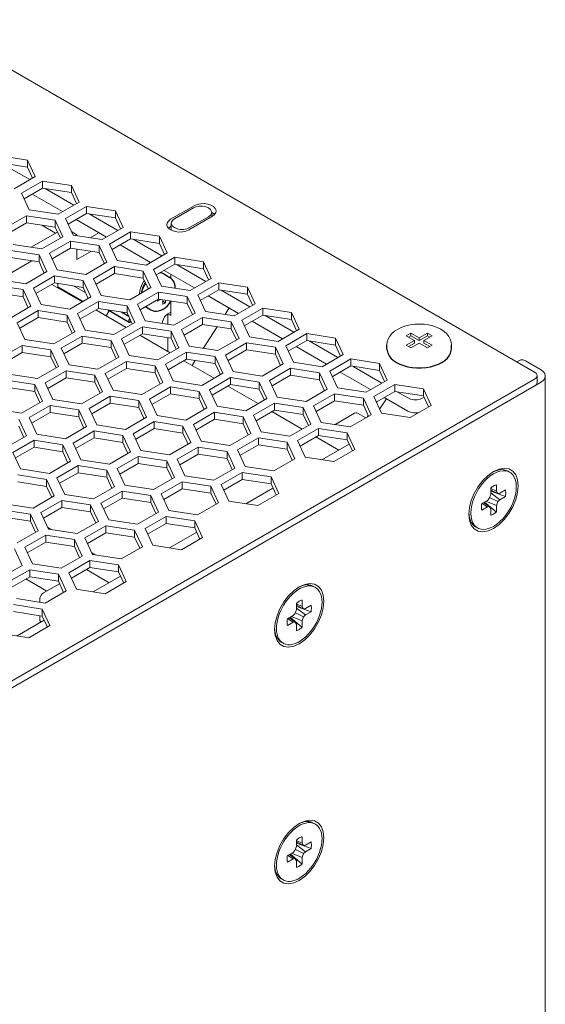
# Model space of a CAD drawing. Header units: millimetres. Extents: x 39 to 399, y 18 to 448.
# Tile 26 of 26: x 329 to 378, y 356 to 448. Entities that reach past the tile are written whole.
import ezdxf

# ---------------------------------------------------------------- set-up
doc = ezdxf.new("R2010")
doc.units = ezdxf.units.MM
doc.header["$LTSCALE"] = 2
doc.layers.get('0').update_dxf_attribs({"lineweight": 9})
doc.layers.add('02___PRT_ALL_AXES', color=7, linetype='Continuous')

msp = doc.modelspace()

# ---------------------------------------------------------------- linework, layer by layer
at = {"color": 3, "linetype": 'Continuous'}
for p, q in [((376.53, 414.982), (319.678, 447.805)), ((326.598, 435.143), (329.274, 434.729)), ((329.274, 434.729), (329.992, 433.184)), ((329.992, 433.184), (328.032, 432.052)), ((328.739, 431.644), (330.699, 432.775)), ((330.699, 432.775), (333.376, 432.361)), ((333.376, 432.361), (334.093, 430.816)), ((329.457, 430.099), (328.739, 431.644)), ((329.719, 431.556), (332.547, 429.924)), ((334.093, 430.816), (332.133, 429.684)), ((332.841, 429.276), (334.8, 430.408)), ((334.8, 430.408), (337.477, 429.993)), ((344.816, 430.475), (342.624, 429.209)), ((327.238, 428.41), (329.198, 429.541)), ((329.198, 429.541), (331.875, 429.127)), ((332.133, 429.684), (329.457, 430.099)), ((333.558, 427.731), (332.841, 429.276)), ((337.477, 429.993), (338.194, 428.448)), ((344.321, 428.229), (346.513, 429.495)), ((331.875, 429.127), (332.592, 427.581)), ((333.82, 429.189), (336.649, 427.556)), ((338.194, 428.448), (336.235, 427.317)), ((332.592, 427.581), (330.632, 426.45)), ((336.235, 427.317), (333.558, 427.731)), ((336.942, 426.908), (338.901, 428.04)), ((338.901, 428.04), (341.578, 427.626)), ((341.578, 427.626), (342.295, 426.08)), ((330.632, 426.45), (327.955, 426.864)), ((331.339, 426.042), (333.299, 427.173)), ((333.299, 427.173), (335.976, 426.759)), ((335.976, 426.759), (336.693, 425.214)), ((337.659, 425.363), (336.942, 426.908)), ((337.922, 426.821), (340.75, 425.188)), ((327.697, 426.306), (330.373, 425.892)), ((330.373, 425.892), (331.091, 424.347)), ((332.057, 424.496), (331.339, 426.042)), ((342.295, 426.08), (340.336, 424.949)), ((341.043, 424.541), (343.003, 425.672)), ((343.003, 425.672), (345.679, 425.258)), ((336.693, 425.214), (334.734, 424.082)), ((335.441, 423.674), (337.4, 424.805)), ((337.4, 424.805), (340.077, 424.391)), ((340.336, 424.949), (337.659, 425.363)), ((345.679, 425.258), (346.397, 423.712)), ((331.091, 424.347), (329.131, 423.215)), ((329.838, 422.807), (331.798, 423.939)), ((331.798, 423.939), (334.475, 423.524)), ((334.734, 424.082), (332.057, 424.496)), ((340.077, 424.391), (340.794, 422.846)), ((341.76, 422.995), (341.043, 424.541)), ((342.023, 424.453), (344.851, 422.82)), ((342.659, 423.723), (342.659, 424.086)), ((346.397, 423.712), (344.437, 422.581)), ((326.195, 423.072), (328.872, 422.658)), ((329.131, 423.215), (326.454, 423.63)), ((330.556, 421.262), (329.838, 422.807)), ((332.11, 423.237), (332.11, 422.828)), ((334.475, 423.524), (335.192, 421.979)), ((336.158, 422.128), (335.441, 423.674)), ((340.794, 422.846), (338.835, 421.714)), ((344.437, 422.581), (341.76, 422.995)), ((345.144, 422.173), (347.104, 423.304)), ((347.104, 423.304), (349.781, 422.89)), ((349.781, 422.89), (350.498, 421.345)), ((328.872, 422.658), (329.59, 421.112)), ((335.192, 421.979), (333.232, 420.848)), ((338.835, 421.714), (336.158, 422.128)), ((339.542, 421.306), (341.501, 422.437)), ((341.501, 422.437), (344.178, 422.023)), ((344.178, 422.023), (344.896, 420.478)), ((345.862, 420.627), (345.144, 422.173)), ((346.124, 422.085), (348.952, 420.452)), ((329.59, 421.112), (327.63, 419.981)), ((333.232, 420.848), (330.556, 421.262)), ((333.94, 420.439), (335.899, 421.571)), ((335.899, 421.571), (338.576, 421.157)), ((338.576, 421.157), (339.293, 419.611)), ((340.259, 419.761), (339.542, 421.306)), ((342.659, 420.248), (342.659, 421.568)), ((350.498, 421.345), (348.538, 420.213)), ((328.337, 419.573), (330.297, 420.704)), ((330.297, 420.704), (332.974, 420.29)), ((332.974, 420.29), (333.691, 418.745)), ((334.657, 418.894), (333.94, 420.439)), ((342.376, 420.411), (342.659, 420.248)), ((344.896, 420.478), (342.936, 419.347)), ((343.643, 418.938), (345.603, 420.07)), ((345.603, 420.07), (348.28, 419.656)), ((348.538, 420.213), (345.862, 420.627)), ((348.086, 420.953), (347.692, 420.344)), ((349.245, 419.805), (351.205, 420.936)), ((351.205, 420.936), (353.882, 420.522)), ((353.882, 420.522), (354.599, 418.977)), ((329.054, 418.027), (328.337, 419.573)), ((339.293, 419.611), (337.334, 418.48)), ((338.041, 418.072), (340, 419.203)), ((340, 419.203), (342.677, 418.789)), ((342.936, 419.347), (340.259, 419.761)), ((346.957, 419.207), (345.654, 417.193)), ((348.28, 419.656), (348.997, 418.11)), ((349.963, 418.26), (349.245, 419.805)), ((350.225, 419.717), (353.054, 418.085)), ((333.691, 418.745), (331.731, 417.613)), ((332.438, 417.205), (334.398, 418.336)), ((334.398, 418.336), (337.075, 417.922)), ((337.334, 418.48), (334.657, 418.894)), ((342.677, 418.789), (343.394, 417.243)), ((344.36, 417.393), (343.643, 418.938)), ((352.64, 417.845), (349.963, 418.26)), ((354.599, 418.977), (352.64, 417.845)), ((353.347, 417.437), (355.306, 418.569)), ((355.306, 418.569), (357.983, 418.154)), ((326.836, 416.338), (328.796, 417.47)), ((328.796, 417.47), (331.472, 417.056)), ((331.731, 417.613), (329.054, 418.027)), ((337.075, 417.922), (337.792, 416.377)), ((338.758, 416.526), (338.041, 418.072)), ((347.037, 416.979), (344.36, 417.393)), ((348.997, 418.11), (347.037, 416.979)), ((347.744, 416.571), (349.704, 417.702)), ((349.704, 417.702), (352.381, 417.288)), ((354.064, 415.892), (353.347, 417.437)), ((354.326, 417.35), (357.155, 415.717)), ((357.983, 418.154), (358.7, 416.609)), ((331.472, 417.056), (332.19, 415.51)), ((333.156, 415.659), (332.438, 417.205)), ((337.792, 416.377), (335.833, 415.245)), ((341.435, 416.112), (338.758, 416.526)), ((343.394, 417.243), (341.435, 416.112)), ((342.142, 415.704), (344.102, 416.835)), ((344.102, 416.835), (346.778, 416.421)), ((346.778, 416.421), (347.496, 414.876)), ((348.462, 415.025), (347.744, 416.571)), ((352.381, 417.288), (353.098, 415.742)), ((358.7, 416.609), (356.741, 415.478)), ((332.19, 415.51), (330.23, 414.379)), ((335.833, 415.245), (333.156, 415.659)), ((336.54, 414.837), (338.499, 415.969)), ((338.499, 415.969), (341.176, 415.554)), ((341.176, 415.554), (341.893, 414.009)), ((342.859, 414.158), (342.142, 415.704)), ((344.919, 416.056), (344.626, 415.602)), ((353.098, 415.742), (351.138, 414.611)), ((356.741, 415.478), (354.064, 415.892)), ((357.448, 415.069), (359.408, 416.201)), ((359.408, 416.201), (362.084, 415.787)), ((362.084, 415.787), (362.802, 414.241)), ((330.23, 414.379), (327.553, 414.793)), ((330.937, 413.97), (332.897, 415.102)), ((332.897, 415.102), (335.574, 414.688)), ((335.574, 414.688), (336.291, 413.142)), ((337.257, 413.292), (336.54, 414.837)), ((347.496, 414.876), (345.536, 413.744)), ((351.138, 414.611), (348.462, 415.025)), ((351.846, 414.203), (353.805, 415.334)), ((353.805, 415.334), (356.482, 414.92)), ((356.482, 414.92), (357.199, 413.375)), ((358.165, 413.524), (357.448, 415.069)), ((358.428, 414.982), (361.256, 413.349)), ((290.051, 364.401), (376.53, 414.329)), ((327.294, 414.235), (329.971, 413.821)), ((329.971, 413.821), (330.689, 412.276)), ((331.655, 412.425), (330.937, 413.97)), ((341.893, 414.009), (339.934, 412.878)), ((345.536, 413.744), (342.859, 414.158)), ((346.243, 413.336), (348.203, 414.467)), ((348.203, 414.467), (350.88, 414.053)), ((350.88, 414.053), (351.597, 412.508)), ((352.563, 412.657), (351.846, 414.203)), ((362.802, 414.241), (360.842, 413.11)), ((361.549, 412.702), (363.509, 413.833)), ((363.509, 413.833), (366.186, 413.419)), ((336.291, 413.142), (334.331, 412.011)), ((335.038, 411.603), (336.998, 412.734)), ((336.998, 412.734), (339.675, 412.32)), ((339.934, 412.878), (337.257, 413.292)), ((340.641, 412.469), (342.6, 413.601)), ((342.6, 413.601), (345.277, 413.187)), ((345.277, 413.187), (345.995, 411.641)), ((346.96, 411.791), (346.243, 413.336)), ((357.199, 413.375), (355.24, 412.243)), ((355.947, 411.835), (357.906, 412.966)), ((357.906, 412.966), (360.583, 412.552)), ((360.842, 413.11), (358.165, 413.524)), ((366.186, 413.419), (366.903, 411.873)), ((330.689, 412.276), (328.729, 411.144)), ((329.436, 410.736), (331.396, 411.867)), ((331.396, 411.867), (334.073, 411.453)), ((334.331, 412.011), (331.655, 412.425)), ((339.675, 412.32), (340.392, 410.774)), ((341.358, 410.924), (340.641, 412.469)), ((349.637, 411.376), (346.96, 411.791)), ((351.597, 412.508), (349.637, 411.376)), ((350.344, 410.968), (352.304, 412.1)), ((352.304, 412.1), (354.981, 411.686)), ((355.24, 412.243), (352.563, 412.657)), ((356.664, 410.289), (355.947, 411.835)), ((360.583, 412.552), (361.301, 411.007)), ((362.266, 411.156), (361.549, 412.702)), ((361.87, 412.234), (361.81, 412.141)), ((362.529, 412.614), (364.721, 411.349)), ((366.903, 411.873), (364.943, 410.742)), ((328.729, 411.144), (326.052, 411.558)), ((334.073, 411.453), (334.79, 409.908)), ((335.756, 410.057), (335.038, 411.603)), ((344.035, 410.51), (341.358, 410.924)), ((345.995, 411.641), (344.035, 410.51)), ((344.742, 410.102), (346.702, 411.233)), ((346.702, 411.233), (349.379, 410.819)), ((351.062, 409.423), (350.344, 410.968)), ((354.981, 411.686), (355.698, 410.14)), ((361.301, 411.007), (359.341, 409.875)), ((361.03, 410.936), (360.943, 410.8)), ((364.943, 410.742), (362.266, 411.156)), ((328.47, 410.587), (329.187, 409.041)), ((330.153, 409.191), (329.436, 410.736)), ((338.433, 409.643), (335.756, 410.057)), ((340.392, 410.774), (338.433, 409.643)), ((339.14, 409.235), (341.099, 410.366)), ((341.099, 410.366), (343.776, 409.952)), ((345.459, 408.556), (344.742, 410.102)), ((349.379, 410.819), (350.096, 409.273)), ((355.698, 410.14), (353.739, 409.009)), ((359.341, 409.875), (356.664, 410.289)), ((329.187, 409.041), (327.228, 407.91)), ((332.83, 408.776), (330.153, 409.191)), ((334.79, 409.908), (332.83, 408.776)), ((333.537, 408.368), (335.497, 409.5)), ((335.497, 409.5), (338.174, 409.085)), ((338.174, 409.085), (338.891, 407.54)), ((339.857, 407.689), (339.14, 409.235)), ((343.776, 409.952), (344.493, 408.407)), ((350.096, 409.273), (348.136, 408.142)), ((353.739, 409.009), (351.062, 409.423)), ((354.446, 408.6), (356.405, 409.732)), ((356.405, 409.732), (359.082, 409.318)), ((359.082, 409.318), (359.799, 407.772)), ((327.935, 407.501), (329.895, 408.633)), ((329.895, 408.633), (332.571, 408.219)), ((332.571, 408.219), (333.289, 406.673)), ((334.255, 406.823), (333.537, 408.368)), ((344.493, 408.407), (342.534, 407.275)), ((348.136, 408.142), (345.459, 408.556)), ((348.843, 407.734), (350.803, 408.865)), ((350.803, 408.865), (353.48, 408.451)), ((353.48, 408.451), (354.197, 406.906)), ((355.163, 407.055), (354.446, 408.6)), ((328.652, 405.956), (327.935, 407.501)), ((338.891, 407.54), (336.931, 406.409)), ((342.534, 407.275), (339.857, 407.689)), ((343.241, 406.867), (345.201, 407.998)), ((345.201, 407.998), (347.877, 407.584)), ((347.877, 407.584), (348.595, 406.039)), ((349.561, 406.188), (348.843, 407.734)), ((359.799, 407.772), (357.84, 406.641)), ((333.289, 406.673), (331.329, 405.542)), ((336.931, 406.409), (334.255, 406.823)), ((337.639, 406), (339.598, 407.132)), ((339.598, 407.132), (342.275, 406.718)), ((342.275, 406.718), (342.992, 405.172)), ((343.958, 405.322), (343.241, 406.867)), ((354.197, 406.906), (352.237, 405.774)), ((357.84, 406.641), (355.163, 407.055)), ((328.393, 405.398), (331.07, 404.984)), ((331.329, 405.542), (328.652, 405.956)), ((332.036, 405.134), (333.996, 406.265)), ((333.996, 406.265), (336.673, 405.851)), ((336.673, 405.851), (337.39, 404.305)), ((338.356, 404.455), (337.639, 406)), ((348.595, 406.039), (346.635, 404.908)), ((347.342, 404.499), (349.302, 405.631)), ((349.302, 405.631), (351.979, 405.217)), ((352.237, 405.774), (349.561, 406.188)), ((331.07, 404.984), (331.788, 403.439)), ((332.754, 403.588), (332.036, 405.134)), ((341.033, 404.041), (338.356, 404.455)), ((342.992, 405.172), (341.033, 404.041)), ((341.74, 403.633), (343.699, 404.764)), ((343.699, 404.764), (346.376, 404.35)), ((346.635, 404.908), (343.958, 405.322)), ((348.059, 402.954), (347.342, 404.499)), ((351.979, 405.217), (352.696, 403.671)), ((335.43, 403.174), (332.754, 403.588)), ((337.39, 404.305), (335.43, 403.174)), ((336.137, 402.766), (338.097, 403.897)), ((338.097, 403.897), (340.774, 403.483)), ((342.457, 402.087), (341.74, 403.633)), ((346.376, 404.35), (347.094, 402.804)), ((352.696, 403.671), (350.736, 402.54)), ((329.828, 402.307), (327.151, 402.722)), ((331.788, 403.439), (329.828, 402.307)), ((330.535, 401.899), (332.495, 403.031)), ((332.495, 403.031), (335.172, 402.616)), ((335.172, 402.616), (335.889, 401.071)), ((336.855, 401.22), (336.137, 402.766)), ((340.774, 403.483), (341.491, 401.938)), ((347.094, 402.804), (345.134, 401.673)), ((350.736, 402.54), (348.059, 402.954)), ((326.892, 402.164), (329.569, 401.75)), ((329.569, 401.75), (330.286, 400.204)), ((331.252, 400.354), (330.535, 401.899)), ((341.491, 401.938), (339.532, 400.806)), ((345.134, 401.673), (342.457, 402.087)), ((335.889, 401.071), (333.929, 399.94)), ((339.532, 400.806), (336.855, 401.22)), ((340.239, 400.398), (342.198, 401.529)), ((342.198, 401.529), (344.875, 401.115)), ((344.875, 401.115), (345.592, 399.57)), ((330.286, 400.204), (328.327, 399.073)), ((333.929, 399.94), (331.252, 400.354)), ((334.636, 399.531), (336.596, 400.663)), ((336.596, 400.663), (339.273, 400.249)), ((339.273, 400.249), (339.99, 398.703)), ((340.956, 398.853), (340.239, 400.398)), ((329.034, 398.665), (330.994, 399.796)), ((330.994, 399.796), (333.67, 399.382)), ((333.67, 399.382), (334.388, 397.837)), ((335.354, 397.986), (334.636, 399.531)), ((345.592, 399.57), (343.633, 398.439)), ((328.068, 398.515), (328.785, 396.97)), ((329.751, 397.119), (329.034, 398.665)), ((339.99, 398.703), (338.03, 397.572)), ((343.633, 398.439), (340.956, 398.853)), ((332.428, 396.705), (329.751, 397.119)), ((334.388, 397.837), (332.428, 396.705)), ((333.135, 396.297), (335.095, 397.428)), ((335.095, 397.428), (337.772, 397.014)), ((338.03, 397.572), (335.354, 397.986)), ((328.785, 396.97), (326.826, 395.838)), ((327.533, 395.43), (329.492, 396.562)), ((329.492, 396.562), (332.169, 396.147)), ((333.852, 394.751), (333.135, 396.297)), ((337.772, 397.014), (338.489, 395.469)), ((332.169, 396.147), (332.887, 394.602)), ((338.489, 395.469), (336.529, 394.337)), ((332.887, 394.602), (330.927, 393.471)), ((336.529, 394.337), (333.852, 394.751)), ((330.927, 393.471), (328.25, 393.885)), ((327.991, 393.327), (330.668, 392.913)), ((330.668, 392.913), (331.385, 391.368)), ((331.385, 391.368), (329.426, 390.236)), ((329.426, 390.236), (326.749, 390.65))]:
    msp.add_line(p, q, dxfattribs=at)
at = {"color": 7, "linetype": 'Continuous'}
for p, q in [((329.274, 434.729), (329.274, 434.076)), ((326.598, 434.49), (329.274, 434.076)), ((326.819, 434.456), (329.507, 432.904)), ((329.274, 434.076), (329.753, 433.046)), ((328.978, 431.129), (330.699, 432.122)), ((330.699, 432.775), (330.699, 432.122)), ((330.699, 432.122), (333.376, 431.708)), ((330.92, 432.088), (333.608, 430.536)), ((333.376, 432.361), (333.376, 431.708)), ((333.376, 431.708), (333.854, 430.678)), ((334.8, 430.408), (334.8, 429.754)), ((342.977, 429.25), (344.745, 430.271)), ((329.198, 429.541), (329.198, 428.888)), ((333.08, 428.761), (334.8, 429.754)), ((334.8, 429.754), (337.477, 429.34)), ((335.021, 429.72), (337.709, 428.168)), ((337.477, 429.993), (337.477, 429.34)), ((337.477, 429.34), (337.955, 428.31)), ((346.159, 429.454), (344.392, 428.433)), ((346.159, 429.454), (346.343, 429.6)), ((346.452, 429.46), (346.452, 429.862)), ((346.625, 429.747), (346.452, 429.847)), ((346.715, 429.651), (346.625, 429.747)), ((327.477, 427.894), (329.198, 428.888)), ((329.198, 428.888), (331.875, 428.474)), ((330.622, 428.667), (331.911, 427.923)), ((331.875, 429.127), (331.875, 428.474)), ((331.875, 428.474), (332.353, 427.443)), ((342.624, 428.556), (342.421, 428.4)), ((342.684, 428.591), (342.624, 428.556)), ((342.684, 428.204), (342.684, 428.842)), ((344.138, 428.327), (344.392, 428.433)), ((329.629, 426.605), (332.084, 428.023)), ((333.891, 427.76), (333.417, 428.033)), ((333.781, 427.696), (333.891, 427.76)), ((333.891, 427.76), (333.891, 427.679)), ((335.942, 427.964), (335.119, 427.489)), ((337.181, 426.393), (338.901, 427.387)), ((338.901, 428.04), (338.901, 427.387)), ((338.901, 427.387), (341.578, 426.972)), ((341.578, 427.626), (341.578, 426.972)), ((331.578, 425.527), (333.299, 426.52)), ((333.299, 427.173), (333.299, 426.52)), ((333.299, 426.52), (335.976, 426.106)), ((335.976, 426.759), (335.976, 426.106)), ((339.122, 427.352), (341.811, 425.8)), ((341.578, 426.972), (342.056, 425.942)), ((327.697, 425.653), (330.373, 425.239)), ((330.373, 425.892), (330.373, 425.239)), ((333.891, 426.428), (333.891, 425.474)), ((335.195, 426.227), (333.891, 425.474)), ((335.976, 426.106), (336.454, 425.075)), ((343.003, 425.672), (343.003, 425.019)), ((326.677, 423.595), (329.704, 425.343)), ((330.373, 425.239), (330.852, 424.209)), ((337.4, 424.805), (337.4, 424.152)), ((341.282, 424.025), (343.003, 425.019)), ((343.003, 425.019), (345.679, 424.605)), ((343.224, 424.985), (345.912, 423.432)), ((345.679, 425.258), (345.679, 424.605)), ((331.798, 423.939), (331.798, 423.285)), ((335.68, 423.159), (337.4, 424.152)), ((337.4, 424.152), (340.077, 423.738)), ((340.077, 424.391), (340.077, 423.738)), ((340.077, 423.738), (340.555, 422.708)), ((345.679, 424.605), (346.158, 423.574)), ((330.077, 422.292), (331.798, 423.285)), ((334.386, 421.514), (331.558, 423.147)), ((331.798, 423.285), (334.475, 422.871)), ((332.11, 422.937), (334.481, 421.568)), ((333.586, 423.009), (334.713, 422.358)), ((334.475, 423.524), (334.475, 422.871)), ((334.475, 422.871), (334.953, 421.841)), ((347.104, 423.304), (347.104, 422.651)), ((349.781, 422.89), (349.781, 422.237)), ((326.195, 422.419), (328.872, 422.005)), ((328.872, 422.658), (328.872, 422.005)), ((328.872, 422.005), (329.351, 420.974)), ((339.904, 422.47), (339.883, 422.319)), ((341.501, 422.437), (341.501, 421.784)), ((344.178, 422.023), (344.178, 421.37)), ((345.383, 421.658), (347.104, 422.651)), ((347.104, 422.651), (349.781, 422.237)), ((347.325, 422.617), (350.013, 421.065)), ((349.781, 422.237), (350.259, 421.207)), ((335.899, 421.571), (335.899, 420.918)), ((338.576, 421.157), (338.576, 420.503)), ((339.781, 420.791), (341.501, 421.784)), ((341.404, 421.589), (341.692, 421.755)), ((341.404, 421.728), (341.404, 421.589)), ((341.501, 421.784), (344.178, 421.37)), ((341.903, 421.722), (341.903, 421.301)), ((342.143, 421.439), (341.903, 421.578)), ((341.903, 421.301), (342.143, 421.439)), ((342.143, 421.439), (342.143, 421.685)), ((344.178, 421.37), (344.656, 420.34)), ((328.576, 419.058), (330.297, 420.051)), ((330.297, 420.704), (330.297, 420.051)), ((330.297, 420.051), (332.974, 419.637)), ((332.974, 420.29), (332.974, 419.637)), ((334.179, 419.924), (335.899, 420.918)), ((338.487, 419.146), (335.659, 420.779)), ((335.899, 420.918), (338.576, 420.503)), ((338.576, 420.503), (339.054, 419.473)), ((342.659, 420.574), (342.376, 420.411)), ((342.376, 420.411), (342.376, 419.433)), ((345.603, 420.07), (345.603, 419.416)), ((349.485, 419.29), (351.205, 420.283)), ((351.205, 420.936), (351.205, 420.283)), ((351.205, 420.283), (353.882, 419.869)), ((351.426, 420.249), (354.114, 418.697)), ((353.882, 420.522), (353.882, 419.869)), ((332.974, 419.637), (333.452, 418.607)), ((340, 419.203), (340, 418.55)), ((343.882, 418.423), (345.603, 419.416)), ((345.603, 419.416), (348.28, 419.002)), ((348.28, 419.656), (348.28, 419.002)), ((353.882, 419.869), (354.36, 418.839)), ((334.398, 418.336), (334.398, 417.683)), ((338.28, 417.556), (340, 418.55)), ((342.588, 416.778), (339.76, 418.411)), ((340, 418.55), (342.677, 418.136)), ((342.677, 418.789), (342.677, 418.136)), ((348.28, 419.002), (348.758, 417.972)), ((355.306, 418.569), (355.306, 417.915)), ((365.008, 418.613), (364.583, 418.368)), ((364.583, 418.368), (365.357, 417.921)), ((365.008, 418.368), (364.796, 418.246)), ((365.008, 418.613), (365.008, 418.368)), ((365.782, 418.166), (365.008, 418.613)), ((365.782, 417.921), (365.008, 418.368)), ((366.556, 418.613), (365.782, 418.166)), ((366.556, 418.368), (365.782, 417.921)), ((366.206, 417.921), (366.98, 418.368)), ((366.556, 418.613), (366.556, 418.368)), ((366.98, 418.368), (366.556, 418.613)), ((366.768, 418.246), (366.556, 418.368)), ((328.796, 417.47), (328.796, 416.816)), ((332.677, 416.69), (334.398, 417.683)), ((334.398, 417.683), (337.075, 417.269)), ((337.075, 417.922), (337.075, 417.269)), ((342.376, 418.182), (342.376, 416.901)), ((342.677, 418.136), (343.155, 417.105)), ((349.704, 417.702), (349.704, 417.049)), ((353.586, 416.922), (355.306, 417.915)), ((355.306, 417.915), (357.983, 417.501)), ((355.527, 417.881), (358.216, 416.329)), ((357.983, 418.154), (357.983, 417.501)), ((357.983, 417.501), (358.461, 416.471)), ((365.357, 417.921), (364.583, 417.474)), ((364.583, 417.474), (365.008, 417.23)), ((365.357, 417.676), (364.796, 417.352)), ((365.008, 417.23), (365.782, 417.676)), ((365.357, 417.921), (365.357, 417.676)), ((365.782, 418.166), (365.782, 417.921)), ((365.782, 417.676), (366.556, 417.23)), ((366.206, 417.921), (366.206, 417.676)), ((366.98, 417.474), (366.206, 417.921)), ((366.768, 417.352), (366.206, 417.676)), ((366.556, 417.23), (366.98, 417.474)), ((327.075, 415.823), (328.796, 416.816)), ((328.796, 416.816), (331.472, 416.402)), ((331.472, 417.056), (331.472, 416.402)), ((331.472, 416.402), (331.951, 415.372)), ((337.075, 417.269), (337.553, 416.239)), ((344.102, 416.835), (344.102, 416.182)), ((346.778, 416.421), (346.778, 415.768)), ((347.983, 416.055), (349.704, 417.049)), ((349.704, 417.049), (352.381, 416.635)), ((352.381, 417.288), (352.381, 416.635)), ((352.381, 416.635), (352.859, 415.604)), ((338.499, 415.969), (338.499, 415.315)), ((341.176, 415.554), (341.176, 414.901)), ((342.381, 415.189), (344.102, 416.182)), ((346.69, 414.41), (343.861, 416.043)), ((344.102, 416.182), (346.778, 415.768)), ((346.778, 415.768), (347.257, 414.738)), ((357.687, 414.554), (359.408, 415.548)), ((359.408, 416.201), (359.408, 415.548)), ((359.408, 415.548), (362.084, 415.133)), ((359.628, 415.513), (362.317, 413.961)), ((362.084, 415.787), (362.084, 415.133)), ((375.181, 416.093), (374.893, 415.927)), ((377.095, 415.227), (375.681, 416.043)), ((332.897, 415.102), (332.897, 414.449)), ((335.574, 414.688), (335.574, 414.035)), ((336.779, 414.322), (338.499, 415.315)), ((338.499, 415.315), (341.176, 414.901)), ((341.176, 414.901), (341.654, 413.871)), ((352.085, 413.688), (353.805, 414.681)), ((353.805, 415.334), (353.805, 414.681)), ((353.805, 414.681), (356.482, 414.267)), ((356.482, 414.92), (356.482, 414.267)), ((362.084, 415.133), (362.563, 414.103)), ((376.764, 414.002), (376.764, 414.655)), ((377.535, 314.675), (377.535, 414.615)), ((290.051, 363.747), (377.095, 414.002)), ((329.971, 413.821), (329.971, 413.168)), ((331.176, 413.455), (332.897, 414.449)), ((332.897, 414.449), (335.574, 414.035)), ((335.574, 414.035), (336.052, 413.004)), ((346.482, 412.821), (348.203, 413.814)), ((350.791, 412.043), (347.962, 413.675)), ((348.203, 414.467), (348.203, 413.814)), ((348.203, 413.814), (350.88, 413.4)), ((350.88, 414.053), (350.88, 413.4)), ((356.482, 414.267), (356.96, 413.236)), ((363.509, 413.833), (363.509, 413.18)), ((327.294, 413.582), (329.971, 413.168)), ((329.971, 413.168), (330.45, 412.138)), ((336.998, 412.734), (336.998, 412.081)), ((340.88, 411.954), (342.6, 412.948)), ((342.6, 413.601), (342.6, 412.948)), ((342.6, 412.948), (345.277, 412.533)), ((345.277, 413.187), (345.277, 412.533)), ((350.88, 413.4), (351.358, 412.37)), ((357.906, 412.966), (357.906, 412.313)), ((361.788, 412.186), (363.509, 413.18)), ((363.509, 413.18), (366.186, 412.766)), ((363.73, 413.146), (364.721, 412.573)), ((366.186, 413.419), (366.186, 412.766)), ((366.186, 412.766), (366.664, 411.735)), ((331.396, 411.867), (331.396, 411.214)), ((335.278, 411.087), (336.998, 412.081)), ((336.998, 412.081), (339.675, 411.667)), ((339.675, 412.32), (339.675, 411.667)), ((345.277, 412.533), (345.755, 411.503)), ((352.304, 412.1), (352.304, 411.446)), ((356.186, 411.32), (357.906, 412.313)), ((357.906, 412.313), (360.583, 411.899)), ((360.583, 412.552), (360.583, 411.899)), ((360.583, 411.899), (361.061, 410.869)), ((362.73, 412.498), (362.098, 411.52)), ((366.135, 412.573), (366.245, 412.637)), ((329.675, 410.221), (331.396, 411.214)), ((331.396, 411.214), (334.073, 410.8)), ((334.073, 411.453), (334.073, 410.8)), ((339.675, 411.667), (340.153, 410.636)), ((346.702, 411.233), (346.702, 410.58)), ((350.584, 410.453), (352.304, 411.446)), ((354.892, 409.675), (352.064, 411.308)), ((352.304, 411.446), (354.981, 411.032)), ((354.981, 411.686), (354.981, 411.032)), ((354.981, 411.032), (355.459, 410.002)), ((357.947, 410.091), (359.771, 411.144)), ((360.021, 411.169), (360.801, 410.719)), ((334.073, 410.8), (334.551, 409.77)), ((341.099, 410.366), (341.099, 409.713)), ((344.981, 409.586), (346.702, 410.58)), ((346.702, 410.58), (349.379, 410.166)), ((349.379, 410.819), (349.379, 410.166)), ((349.379, 410.166), (349.857, 409.135)), ((328.47, 409.933), (328.948, 408.903)), ((335.497, 409.5), (335.497, 408.846)), ((338.174, 409.085), (338.174, 408.432)), ((339.379, 408.72), (341.099, 409.713)), ((341.099, 409.713), (343.776, 409.299)), ((343.776, 409.952), (343.776, 409.299)), ((343.776, 409.299), (344.254, 408.269)), ((354.685, 408.085), (356.405, 409.079)), ((356.405, 409.732), (356.405, 409.079)), ((356.405, 409.079), (359.082, 408.665)), ((359.082, 409.318), (359.082, 408.665)), ((329.895, 408.633), (329.895, 407.98)), ((332.571, 408.219), (332.571, 407.566)), ((333.776, 407.853), (335.497, 408.846)), ((335.497, 408.846), (338.174, 408.432)), ((338.174, 408.432), (338.652, 407.402)), ((349.082, 407.219), (350.803, 408.212)), ((350.803, 408.865), (350.803, 408.212)), ((350.803, 408.212), (353.48, 407.798)), ((353.48, 408.451), (353.48, 407.798)), ((358.286, 407.715), (356.165, 408.94)), ((356.725, 406.813), (359.261, 408.278)), ((359.082, 408.665), (359.56, 407.634)), ((328.174, 406.986), (329.895, 407.98)), ((329.895, 407.98), (332.571, 407.566)), ((332.571, 407.566), (333.05, 406.535)), ((343.48, 406.352), (345.201, 407.345)), ((345.201, 407.998), (345.201, 407.345)), ((345.201, 407.345), (347.877, 406.931)), ((347.877, 407.584), (347.877, 406.931)), ((353.48, 407.798), (353.958, 406.768)), ((337.878, 405.485), (339.598, 406.479)), ((339.598, 407.132), (339.598, 406.479)), ((339.598, 406.479), (342.275, 406.064)), ((342.275, 406.718), (342.275, 406.064)), ((347.877, 406.931), (348.356, 405.901)), ((332.275, 404.619), (333.996, 405.612)), ((333.996, 406.265), (333.996, 405.612)), ((333.996, 405.612), (336.673, 405.198)), ((336.673, 405.851), (336.673, 405.198)), ((342.275, 406.064), (342.753, 405.034)), ((349.302, 405.631), (349.302, 404.977)), ((374.035, 405.761), (374.211, 405.659)), ((374.211, 405.659), (374.1, 405.714)), ((328.393, 404.745), (331.07, 404.331)), ((331.07, 404.984), (331.07, 404.331)), ((336.673, 405.198), (337.151, 404.167)), ((343.699, 404.764), (343.699, 404.111)), ((347.581, 403.984), (349.302, 404.977)), ((349.302, 404.977), (351.979, 404.563)), ((351.979, 405.217), (351.979, 404.563)), ((351.979, 404.563), (352.457, 403.533)), ((372.973, 404.483), (372.973, 403.879)), ((331.07, 404.331), (331.548, 403.301)), ((338.097, 403.897), (338.097, 403.244)), ((341.979, 403.117), (343.699, 404.111)), ((343.699, 404.111), (346.376, 403.697)), ((346.376, 404.35), (346.376, 403.697)), ((346.376, 403.697), (346.854, 402.666)), ((349.621, 402.712), (352.158, 404.177)), ((372.306, 403.206), (372.45, 403.577)), ((372.45, 403.577), (372.45, 404.181)), ((372.973, 403.879), (372.45, 404.147)), ((373.117, 403.674), (372.45, 403.997)), ((373.812, 403.394), (372.45, 403.883)), ((373.289, 403.092), (372.45, 403.734)), ((372.973, 403.879), (373.117, 403.674)), ((373.117, 403.674), (373.289, 403.697)), ((373.289, 403.697), (373.812, 403.999)), ((332.495, 403.031), (332.495, 402.377)), ((335.172, 402.616), (335.172, 401.963)), ((336.377, 402.251), (338.097, 403.244)), ((338.097, 403.244), (340.774, 402.83)), ((340.774, 403.483), (340.774, 402.83)), ((340.774, 402.83), (341.252, 401.8)), ((371.611, 402.728), (372.134, 403.03)), ((372.134, 402.426), (371.64, 402.745)), ((372.306, 402.448), (371.767, 402.818)), ((372.973, 401.941), (371.868, 402.876)), ((372.973, 402.545), (371.998, 402.951)), ((372.134, 403.03), (372.306, 403.206)), ((373.117, 402.916), (372.346, 403.308)), ((373.117, 402.916), (372.973, 402.545)), ((373.289, 403.092), (373.117, 402.916)), ((373.812, 403.394), (373.289, 403.092)), ((329.569, 401.75), (329.569, 401.097)), ((330.774, 401.384), (332.495, 402.377)), ((332.495, 402.377), (335.172, 401.963)), ((335.172, 401.963), (335.65, 400.933)), ((372.134, 402.426), (371.611, 402.123)), ((372.306, 402.448), (372.134, 402.426)), ((372.45, 402.243), (372.306, 402.448)), ((372.45, 401.639), (372.45, 402.243)), ((372.973, 402.545), (372.973, 401.941)), ((326.892, 401.511), (329.569, 401.097)), ((329.569, 401.097), (330.047, 400.066)), ((340.478, 399.883), (342.198, 400.876)), ((342.198, 401.529), (342.198, 400.876)), ((342.198, 400.876), (344.875, 400.462)), ((344.875, 401.115), (344.875, 400.462)), ((331.507, 400.314), (331.184, 400.501)), ((334.875, 399.016), (336.596, 400.01)), ((336.596, 400.663), (336.596, 400.01)), ((336.596, 400.01), (339.273, 399.595)), ((339.273, 400.249), (339.273, 399.595)), ((342.518, 398.611), (345.054, 400.076)), ((344.875, 400.462), (345.353, 399.432)), ((371.035, 400.565), (371.211, 400.463)), ((371.211, 400.463), (371.108, 400.531)), ((329.273, 398.15), (330.994, 399.143)), ((330.994, 399.796), (330.994, 399.143)), ((330.994, 399.143), (333.67, 398.729)), ((333.67, 399.382), (333.67, 398.729)), ((339.273, 399.595), (339.751, 398.565)), ((333.67, 398.729), (334.149, 397.698)), ((335.608, 397.947), (335.285, 398.133)), ((335.095, 397.428), (335.095, 396.775)), ((329.492, 396.562), (329.492, 395.908)), ((333.374, 395.782), (335.095, 396.775)), ((336.896, 395.366), (334.775, 396.59)), ((335.095, 396.775), (337.772, 396.361)), ((337.772, 397.014), (337.772, 396.361)), ((337.772, 396.361), (338.25, 395.331)), ((327.772, 394.915), (329.492, 395.908)), ((331.094, 394.587), (329.149, 395.71)), ((329.492, 395.908), (332.169, 395.494)), ((332.169, 396.147), (332.169, 395.494)), ((332.169, 395.494), (332.647, 394.464)), ((335.414, 394.51), (337.951, 395.975)), ((330.78, 394.406), (332.274, 395.269)), ((355.933, 395.024), (356.109, 394.922)), ((356.109, 394.922), (356.065, 394.946)), ((330.426, 393.548), (330.426, 393.794)), ((354.871, 393.746), (354.871, 393.142)), ((327.991, 392.674), (330.668, 392.26)), ((330.668, 392.913), (330.668, 392.26)), ((354.204, 392.469), (354.348, 392.84)), ((355.015, 392.179), (354.244, 392.571)), ((354.348, 392.84), (354.348, 393.444)), ((354.871, 393.142), (354.348, 393.41)), ((355.015, 392.937), (354.348, 393.26)), ((355.71, 392.658), (354.348, 393.147)), ((355.187, 392.356), (354.348, 392.997)), ((354.871, 393.142), (355.015, 392.937)), ((355.015, 392.937), (355.187, 392.96)), ((355.187, 392.96), (355.71, 393.262)), ((355.71, 392.658), (355.187, 392.356)), ((328.311, 390.409), (330.847, 391.873)), ((330.426, 391.949), (330.426, 392.297)), ((330.556, 391.705), (330.53, 391.72)), ((330.668, 392.26), (331.146, 391.23)), ((353.509, 391.991), (354.032, 392.293)), ((354.032, 391.689), (353.509, 391.387)), ((354.032, 391.689), (353.538, 392.008)), ((354.204, 391.711), (353.665, 392.081)), ((354.871, 391.204), (353.766, 392.14)), ((354.871, 391.809), (353.896, 392.214)), ((354.032, 392.293), (354.204, 392.469)), ((354.204, 391.711), (354.032, 391.689)), ((354.348, 391.506), (354.204, 391.711)), ((355.015, 392.179), (354.871, 391.809)), ((354.871, 391.809), (354.871, 391.204)), ((355.187, 392.356), (355.015, 392.179)), ((352.326, 390.925), (352.322, 390.998)), ((354.348, 390.902), (354.348, 391.506)), ((352.933, 389.828), (353.109, 389.726)), ((353.11, 389.726), (352.984, 389.812)), ((355.933, 372.979), (356.109, 372.877)), ((356.109, 372.877), (356.065, 372.901)), ((354.871, 371.701), (354.871, 371.097)), ((354.204, 370.423), (354.348, 370.794)), ((355.015, 370.134), (354.244, 370.526)), ((354.348, 370.794), (354.348, 371.399)), ((354.871, 371.097), (354.348, 371.364)), ((355.015, 370.892), (354.348, 371.215)), ((355.71, 370.612), (354.348, 371.101)), ((355.187, 370.31), (354.348, 370.952)), ((354.871, 371.097), (355.015, 370.892)), ((355.015, 370.892), (355.187, 370.914)), ((355.187, 370.914), (355.71, 371.216)), ((355.71, 370.612), (355.187, 370.31)), ((353.509, 369.945), (354.032, 370.247)), ((354.032, 369.643), (353.509, 369.341)), ((354.032, 369.643), (353.538, 369.962)), ((354.204, 369.666), (353.665, 370.035)), ((354.871, 369.159), (353.766, 370.094)), ((354.871, 369.763), (353.896, 370.169)), ((354.032, 370.247), (354.204, 370.423)), ((354.204, 369.666), (354.032, 369.643)), ((354.348, 369.461), (354.204, 369.666)), ((355.015, 370.134), (354.871, 369.763)), ((354.871, 369.763), (354.871, 369.159)), ((355.187, 370.31), (355.015, 370.134)), ((352.326, 368.88), (352.322, 368.952)), ((354.348, 368.857), (354.348, 369.461)), ((352.933, 367.783), (353.109, 367.681)), ((353.11, 367.681), (352.984, 367.766))]:
    msp.add_line(p, q, dxfattribs=at)
at = {"color": 9, "linetype": 'Continuous'}
for p, q in [((336.613, 420.228), (336.921, 420.76)), ((341.947, 419.911), (342.065, 420.114)), ((342.065, 420.114), (342.212, 420.287)), ((342.212, 420.287), (342.376, 420.411)), ((341.849, 419.515), (341.872, 419.697)), ((341.872, 419.697), (341.947, 419.911))]:
    msp.add_line(p, q, dxfattribs=at)
at = {"color": 7, "linetype": 'Continuous'}
for points in [[(346.452, 429.862), (346.44, 429.952), (346.343, 430.125), (346.159, 430.271), (345.907, 430.377), (345.608, 430.433), (345.296, 430.433), (344.999, 430.377), (344.745, 430.271)], [(342.977, 429.25), (342.793, 429.104), (342.697, 428.932), (342.685, 428.842)], [(346.343, 429.6), (346.44, 429.772), (346.452, 429.862)], [(342.685, 428.842), (342.697, 428.752), (342.794, 428.579), (342.977, 428.433), (343.23, 428.327), (343.528, 428.271), (343.841, 428.271), (344.138, 428.327)], [(340.179, 423.519), (340.138, 423.462), (340.012, 423.246), (339.906, 423.018), (339.822, 422.785), (339.763, 422.551)], [(340.259, 423.345), (340.154, 423.164), (340.047, 422.937), (339.963, 422.703), (339.904, 422.47)], [(339.763, 422.551), (339.73, 422.323), (339.728, 422.23)], [(367.799, 418.967), (367.449, 419.14), (367.066, 419.276), (366.658, 419.375), (366.236, 419.435), (365.806, 419.456), (365.376, 419.439), (364.954, 419.384), (364.547, 419.291), (364.163, 419.16), (363.81, 418.993), (363.498, 418.792), (363.239, 418.563), (363.036, 418.315), (362.894, 418.053), (362.809, 417.785), (362.782, 417.513)], [(368.782, 417.513), (368.756, 417.775), (368.677, 418.036), (368.542, 418.292), (368.349, 418.538), (368.099, 418.766), (367.799, 418.967)], [(375.181, 416.093), (375.266, 416.127), (375.463, 416.13), (375.681, 416.043)], [(377.535, 414.615), (377.484, 414.839), (377.334, 415.048), (377.095, 415.227)], [(377.095, 414.002), (377.334, 414.182), (377.484, 414.39), (377.535, 414.615)], [(376.764, 414.002), (376.754, 413.93), (376.677, 413.792), (376.53, 413.676)], [(364.721, 412.573), (364.974, 412.467), (365.272, 412.411), (365.585, 412.411), (365.882, 412.467), (366.135, 412.573)], [(359.771, 411.144), (359.881, 411.188), (359.979, 411.186), (360.021, 411.169)], [(370.413, 401.734), (370.471, 402.358), (370.641, 403.017), (370.915, 403.678), (371.278, 404.309), (371.714, 404.876), (372.2, 405.353), (372.711, 405.715)], [(373.013, 405.66), (372.711, 405.511), (372.409, 405.311), (372.114, 405.066), (371.83, 404.78), (371.564, 404.46), (371.322, 404.11), (371.108, 403.74), (370.927, 403.355), (370.782, 402.965), (370.676, 402.576), (370.612, 402.197), (370.59, 401.836)], [(372.711, 405.715), (373.223, 405.943), (373.708, 406.028), (374.144, 405.963), (374.508, 405.753), (374.782, 405.408), (374.952, 404.945), (375.009, 404.388)], [(374.035, 405.761), (373.924, 405.816), (373.681, 405.886), (373.416, 405.9), (373.132, 405.858), (372.836, 405.762), (372.717, 405.703)], [(374.1, 405.714), (373.858, 405.784), (373.593, 405.798), (373.309, 405.756), (373.013, 405.66)], [(374.833, 404.286), (374.811, 404.622), (374.747, 404.926), (374.641, 405.193), (374.496, 405.416), (374.314, 405.591), (374.211, 405.659)], [(372.45, 404.181), (372.514, 404.234), (372.58, 404.283), (372.645, 404.327), (372.711, 404.367), (372.777, 404.403), (372.843, 404.435), (372.908, 404.461), (372.973, 404.483)], [(375.009, 404.388), (374.952, 403.764), (374.782, 403.105), (374.508, 402.444), (374.144, 401.814), (373.708, 401.246), (373.223, 400.769), (372.711, 400.407), (372.2, 400.179), (371.714, 400.095), (371.278, 400.159), (370.915, 400.369), (370.641, 400.714), (370.471, 401.177), (370.413, 401.734)], [(374.833, 404.286), (374.811, 403.925), (374.747, 403.546), (374.641, 403.158), (374.496, 402.767), (374.314, 402.383), (374.1, 402.012), (373.858, 401.663), (373.593, 401.342), (373.309, 401.056), (373.013, 400.811), (372.711, 400.612), (372.409, 400.462), (372.114, 400.366), (371.83, 400.324), (371.564, 400.338), (371.322, 400.408), (371.211, 400.463)], [(373.812, 403.999), (373.825, 403.932), (373.835, 403.862), (373.841, 403.789), (373.843, 403.714), (373.841, 403.637), (373.835, 403.558), (373.825, 403.477), (373.812, 403.394)], [(371.611, 402.123), (371.597, 402.19), (371.588, 402.26), (371.582, 402.333), (371.58, 402.408), (371.582, 402.485), (371.588, 402.564), (371.597, 402.645), (371.611, 402.728)], [(371.035, 400.565), (370.931, 400.633), (370.75, 400.809), (370.605, 401.032), (370.499, 401.298), (370.435, 401.602), (370.426, 401.735)], [(371.108, 400.531), (370.927, 400.706), (370.782, 400.929), (370.676, 401.196), (370.612, 401.5), (370.59, 401.836)], [(372.973, 401.941), (372.908, 401.888), (372.843, 401.84), (372.777, 401.795), (372.711, 401.755), (372.645, 401.719), (372.58, 401.688), (372.514, 401.661), (372.45, 401.639)], [(354.609, 394.978), (355.121, 395.207), (355.607, 395.291), (356.042, 395.226), (356.406, 395.016), (356.68, 394.671), (356.85, 394.208), (356.908, 393.651)], [(330.426, 393.794), (330.444, 393.931), (330.494, 394.073), (330.572, 394.208), (330.67, 394.323), (330.78, 394.406)], [(352.311, 390.997), (352.369, 391.621), (352.539, 392.28), (352.813, 392.941), (353.177, 393.572), (353.612, 394.139), (354.098, 394.616), (354.609, 394.978)], [(354.733, 394.841), (354.486, 394.698), (354.241, 394.524), (354.001, 394.32), (353.769, 394.088), (353.549, 393.833), (353.343, 393.558), (353.154, 393.265), (352.984, 392.961), (352.837, 392.647), (352.714, 392.329), (352.616, 392.011), (352.545, 391.697), (352.502, 391.392), (352.488, 391.1)], [(355.933, 395.024), (355.888, 395.048), (355.699, 395.122), (355.493, 395.16), (355.273, 395.161), (355.041, 395.124), (354.801, 395.051), (354.614, 394.968)], [(356.065, 394.946), (355.876, 395.02), (355.67, 395.058), (355.45, 395.059), (355.218, 395.022), (354.978, 394.949), (354.733, 394.841)], [(356.731, 393.549), (356.716, 393.825), (356.674, 394.081), (356.603, 394.313), (356.505, 394.518), (356.382, 394.694), (356.234, 394.837), (356.109, 394.922)], [(356.908, 393.651), (356.85, 393.027), (356.68, 392.368), (356.406, 391.707), (356.042, 391.077), (355.607, 390.509), (355.121, 390.032), (354.609, 389.671), (354.098, 389.442), (353.612, 389.358), (353.177, 389.422), (352.813, 389.632), (352.539, 389.978), (352.369, 390.44), (352.311, 390.997)], [(356.731, 393.549), (356.716, 393.256), (356.674, 392.951), (356.603, 392.637), (356.505, 392.319), (356.382, 392.001), (356.234, 391.688), (356.065, 391.383), (355.876, 391.091), (355.67, 390.815), (355.45, 390.56), (355.218, 390.329), (354.978, 390.125), (354.733, 389.95), (354.486, 389.808), (354.241, 389.699), (354.001, 389.626), (353.769, 389.59), (353.549, 389.591), (353.343, 389.628), (353.154, 389.702), (353.11, 389.726)], [(354.348, 393.444), (354.412, 393.497), (354.478, 393.546), (354.543, 393.59), (354.609, 393.631), (354.675, 393.667), (354.741, 393.698), (354.806, 393.724), (354.871, 393.746)], [(355.71, 393.262), (355.724, 393.195), (355.733, 393.125), (355.739, 393.053), (355.741, 392.977), (355.739, 392.9), (355.733, 392.821), (355.724, 392.74), (355.71, 392.658)], [(330.53, 391.72), (330.494, 391.748), (330.444, 391.832), (330.426, 391.949)], [(353.509, 391.387), (353.495, 391.454), (353.486, 391.523), (353.48, 391.596), (353.478, 391.671), (353.48, 391.748), (353.486, 391.828), (353.495, 391.909), (353.509, 391.991)], [(352.933, 389.828), (352.808, 389.914), (352.66, 390.057), (352.537, 390.233), (352.439, 390.438), (352.369, 390.67), (352.326, 390.925)], [(352.984, 389.812), (352.837, 389.955), (352.714, 390.13), (352.616, 390.336), (352.545, 390.568), (352.502, 390.823), (352.488, 391.1)], [(354.871, 391.204), (354.806, 391.152), (354.741, 391.103), (354.675, 391.058), (354.609, 391.018), (354.543, 390.982), (354.478, 390.951), (354.412, 390.924), (354.348, 390.902)], [(352.311, 368.952), (352.369, 369.576), (352.539, 370.235), (352.813, 370.896), (353.177, 371.526), (353.612, 372.094), (354.098, 372.571), (354.609, 372.932)], [(354.733, 372.795), (354.486, 372.653), (354.241, 372.478), (354.001, 372.274), (353.769, 372.043), (353.549, 371.788), (353.343, 371.512), (353.154, 371.22), (352.984, 370.915), (352.837, 370.601), (352.714, 370.284), (352.616, 369.966), (352.545, 369.652), (352.502, 369.347), (352.488, 369.054)], [(354.609, 372.932), (355.121, 373.161), (355.607, 373.245), (356.042, 373.181), (356.406, 372.971), (356.68, 372.625), (356.85, 372.163), (356.908, 371.605)], [(355.933, 372.979), (355.888, 373.003), (355.699, 373.077), (355.493, 373.114), (355.273, 373.115), (355.041, 373.079), (354.801, 373.006), (354.614, 372.923)], [(356.065, 372.901), (355.876, 372.975), (355.67, 373.012), (355.45, 373.013), (355.218, 372.977), (354.978, 372.904), (354.733, 372.795)], [(356.731, 371.503), (356.716, 371.78), (356.674, 372.035), (356.603, 372.267), (356.505, 372.472), (356.382, 372.648), (356.234, 372.791), (356.109, 372.877)], [(356.908, 371.605), (356.85, 370.982), (356.68, 370.323), (356.406, 369.662), (356.042, 369.031), (355.607, 368.464), (355.121, 367.987), (354.609, 367.625), (354.098, 367.396), (353.612, 367.312), (353.177, 367.377), (352.813, 367.587), (352.539, 367.932), (352.369, 368.395), (352.311, 368.952)], [(356.731, 371.503), (356.716, 371.211), (356.674, 370.906), (356.603, 370.592), (356.505, 370.274), (356.382, 369.956), (356.234, 369.642), (356.065, 369.337), (355.876, 369.045), (355.67, 368.77), (355.45, 368.515), (355.218, 368.283), (354.978, 368.079), (354.733, 367.905), (354.486, 367.762), (354.241, 367.654), (354.001, 367.581), (353.769, 367.544), (353.549, 367.545), (353.343, 367.583), (353.154, 367.657), (353.11, 367.681)], [(354.348, 371.399), (354.412, 371.451), (354.478, 371.5), (354.543, 371.545), (354.609, 371.585), (354.675, 371.621), (354.741, 371.652), (354.806, 371.679), (354.871, 371.701)], [(355.71, 371.216), (355.724, 371.149), (355.733, 371.08), (355.739, 371.007), (355.741, 370.932), (355.739, 370.855), (355.733, 370.775), (355.724, 370.694), (355.71, 370.612)], [(353.509, 369.341), (353.495, 369.408), (353.486, 369.478), (353.48, 369.55), (353.478, 369.625), (353.48, 369.703), (353.486, 369.782), (353.495, 369.863), (353.509, 369.945)], [(352.933, 367.783), (352.808, 367.868), (352.66, 368.011), (352.537, 368.187), (352.439, 368.392), (352.369, 368.624), (352.326, 368.88)], [(352.984, 367.766), (352.837, 367.909), (352.714, 368.085), (352.616, 368.29), (352.545, 368.522), (352.502, 368.778), (352.488, 369.054)], [(354.871, 369.159), (354.806, 369.106), (354.741, 369.057), (354.675, 369.013), (354.609, 368.972), (354.543, 368.936), (354.478, 368.905), (354.412, 368.878), (354.348, 368.857)]]:
    msp.add_lwpolyline(points, dxfattribs=at)
at = {"color": 3, "linetype": 'Continuous'}
for points in [[(346.864, 429.985), (346.861, 430.034), (346.789, 430.227), (346.625, 430.4), (346.383, 430.539), (346.084, 430.634), (345.75, 430.676), (345.409, 430.662), (345.089, 430.593), (344.816, 430.475)], [(346.513, 429.495), (346.718, 429.653), (346.837, 429.838), (346.864, 429.985)], [(342.624, 429.209), (342.419, 429.051), (342.3, 428.867), (342.272, 428.719)], [(342.272, 428.719), (342.275, 428.67), (342.348, 428.477), (342.512, 428.304), (342.753, 428.165), (343.053, 428.07), (343.387, 428.028), (343.727, 428.042), (344.047, 428.111), (344.321, 428.229)], [(376.764, 414.655), (376.754, 414.728), (376.677, 414.865), (376.53, 414.982)], [(376.53, 414.329), (376.677, 414.446), (376.754, 414.583), (376.764, 414.655)], [(365.775, 411.222), (365.585, 411.187), (365.272, 411.187), (364.974, 411.242), (364.721, 411.349)]]:
    msp.add_lwpolyline(points, dxfattribs=at)
at = {"layer": '02___PRT_ALL_AXES', "color": 7, "linetype": 'Continuous'}
for p, q in [((341.978, 424.131), (342.544, 423.805)), ((339.92, 422.341), (339.927, 422.378)), ((340.273, 421.075), (340.794, 420.774)), ((336.805, 420.778), (338.777, 419.639)), ((338.034, 420.587), (338.721, 420.191)), ((362.782, 417.105), (362.782, 417.513)), ((368.782, 417.105), (368.782, 417.513))]:
    msp.add_line(p, q, dxfattribs=at)
for points in [[(341.978, 424.131), (341.831, 424.192), (341.665, 424.213), (341.595, 424.206)], [(343.052, 422.795), (343.039, 423.01), (342.992, 423.223), (342.916, 423.41), (342.813, 423.57), (342.689, 423.701), (342.544, 423.805)], [(339.927, 422.378), (340.001, 422.628), (340.102, 422.878), (340.228, 423.121), (340.307, 423.243)], [(341.919, 420.836), (342.127, 420.976), (342.322, 421.148), (342.498, 421.344), (342.654, 421.559), (342.679, 421.602)], [(340.794, 420.774), (340.95, 420.702), (341.121, 420.66), (341.306, 420.649), (341.504, 420.673), (341.711, 420.735), (341.919, 420.836)], [(338.826, 419.964), (338.795, 419.926), (338.76, 419.865), (338.738, 419.801), (338.731, 419.74)], [(338.731, 419.74), (338.739, 419.688), (338.762, 419.65), (338.777, 419.639)], [(338.777, 419.639), (338.797, 419.631), (338.842, 419.631), (338.891, 419.651), (338.94, 419.689), (338.949, 419.699)], [(362.782, 417.105), (362.789, 416.981), (362.85, 416.737), (362.971, 416.5), (363.149, 416.275), (363.38, 416.067), (363.66, 415.88)], [(363.66, 415.88), (363.984, 415.718), (364.344, 415.585), (364.733, 415.482), (365.144, 415.412), (365.568, 415.377), (365.996, 415.377), (366.419, 415.412), (366.83, 415.482), (367.219, 415.585), (367.579, 415.718), (367.903, 415.88), (368.183, 416.067), (368.415, 416.275), (368.592, 416.5), (368.713, 416.737), (368.774, 416.981), (368.782, 417.105)]]:
    msp.add_lwpolyline(points, dxfattribs=at)

doc.saveas('drawing.dxf')
